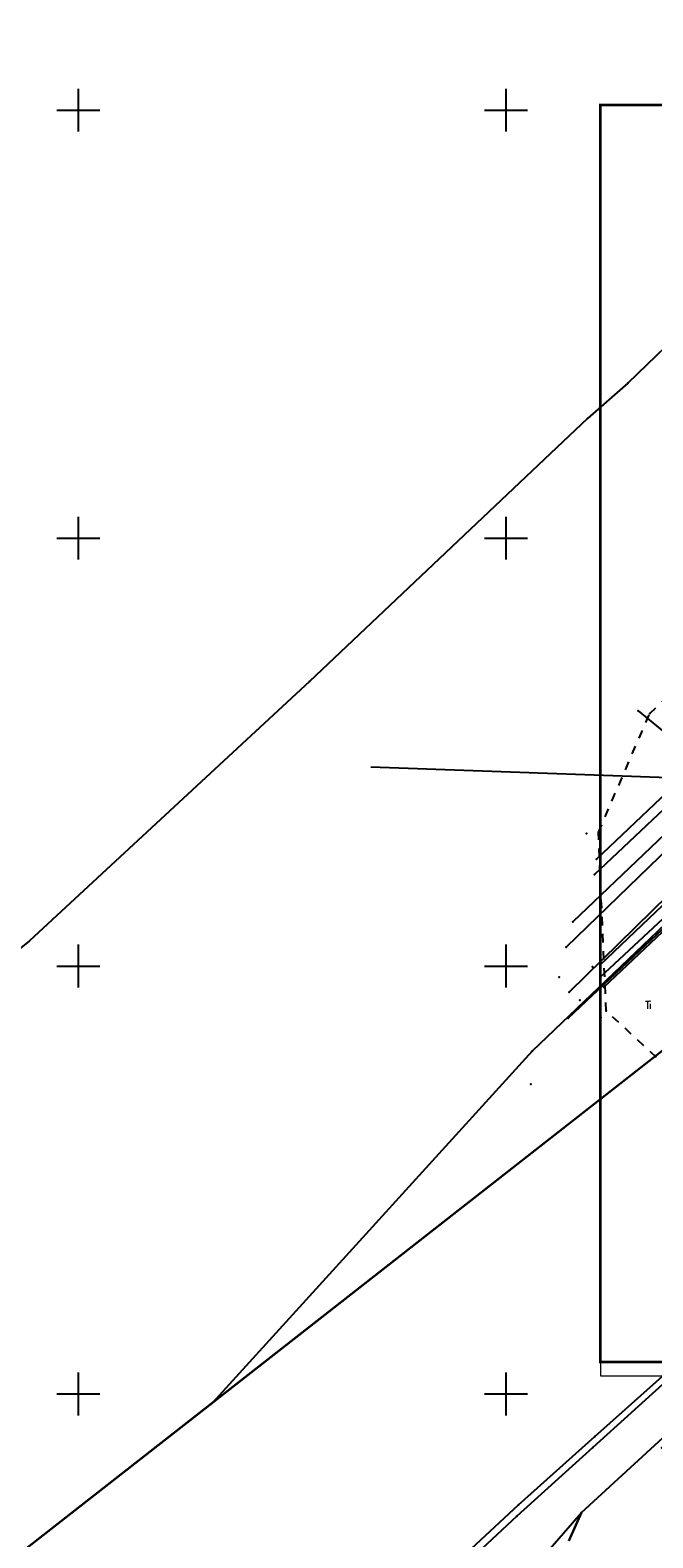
# Model space of a CAD drawing. Extents: x 5552506 to 5553307, y 5642054 to 5642708.
# Tile 4 of 73: x 5552694 to 5552767, y 5642383 to 5642559. Entities that reach past the tile are written whole.
import ezdxf
from ezdxf.enums import TextEntityAlignment as Align

# ---------------------------------------------------------------- set-up
doc = ezdxf.new("R2010")
doc.units = 0
doc.header["$MEASUREMENT"] = 0
doc.linetypes.add('1', pattern=[2, 1, -1])
doc.layers.add('3DPLAN_A_TABELKA POMIESZCZEŃ', color=7, linetype='Continuous', lineweight=0)
doc.layers.add('A_TXT_TABELKI', color=145, linetype='Continuous', lineweight=5)
for name, color, linetype in [('EGB_DzialkaEwidencyjna', 7, 'Continuous'), ('EGB_KonturUzytkuGruntowego', 7, 'Continuous'), ('GES_PrzewodCieplowniczy', 7, 'Continuous'), ('GES_PrzewodElektroenergetyczny', 7, 'Continuous'), ('GES_PrzewodKanalizacyjny', 7, 'Continuous'), ('GES_PrzewodTelekomunikacyjny', 7, 'Continuous'), ('krzyze', 7, 'Continuous'), ('OT_Ogrodzenia', 7, 'Continuous'), ('OT_Skarpa', 7, 'Continuous'), ('zakres', 7, 'Continuous')]:
    doc.layers.add(name, color=color, linetype=linetype)
doc.layers.add('pomoce IS', color=7, linetype='Continuous', plot=False)
doc.styles.add('STYL_ARIAL', font='simplex', dxfattribs={"width": 0.75, "oblique": 0.1})

msp = doc.modelspace()

# ---------------------------------------------------------------- linework, layer by layer
at = {"color": 7}
for p in [(5552766.8, 5642479.5), (5552766.8, 5642479.5), (5552759.41, 5642465.47), (5552760.8, 5642465.6), (5552760.59, 5642462.48), (5552760.36, 5642460.71), (5552757.83, 5642455.15), (5552757.05, 5642452.21), (5552756.2, 5642448.7), (5552760.1, 5642449.9), (5552761, 5642448.69), (5552761.02, 5642450.16), (5552757.37, 5642446.96), (5552761.45, 5642447.55), (5552758.65, 5642446.01), (5552757.25, 5642443.91), (5552761.1, 5642444), (5552761.71, 5642444.76), (5552752.9, 5642436.2)]:
    msp.add_point(p, dxfattribs=at)
at = {"layer": '3DPLAN_A_TABELKA POMIESZCZEŃ', "color": 1, "linetype": 'ByBlock'}
msp.add_lwpolyline([(5552761.03735, 5642402.10817), (5552971.03735, 5642402.10817), (5552971.03735, 5642550.60817), (5552761.03735, 5642550.60817)], close=True, dxfattribs=at)
at = {"layer": 'A_TXT_TABELKI', "color": 0, "const_width": 0.30708}
msp.add_lwpolyline([(5552761.03735, 5642403.73737), (5553020.12403, 5642403.73737), (5553020.08946, 5642550.60817), (5552761.03735, 5642550.60817)], close=True, dxfattribs=at)
at = {"layer": 'EGB_DzialkaEwidencyjna', "color": 7}
for points in [[(5552958.94, 5642708.5, 0), (5552949.75, 5642699.25, 0), (5552876.93, 5642630.7, 0), (5552839.9, 5642595.84, 0), (5552831.63, 5642587.94, 0), (5552834.69, 5642584.7, 0), (5552825.7, 5642576.22, 0), (5552772.01, 5642525.59, 0), (5552764.24, 5642518.12, 0), (5552759.51, 5642513.99, 0), (5552727.01, 5642483.26, 0), (5552694.29, 5642452.93, 0), (5552689.56, 5642449.15, 0), (5552664.64, 5642359.07, 0), (5552675.43, 5642367.51, 0), (5552770.24, 5642441.64, 0), (5552772.72, 5642449.58, 0), (5552922.27, 5642591.19, 0), (5552932.82, 5642601.16, 0), (5552935.76, 5642615.88, 0), (5552950.18, 5642667.8, 0), (5552957.64, 5642697.83, 0), (5552958.94, 5642708.5, 0)], [(5552675.43, 5642367.51, 0), (5552713.01, 5642333.55, 0), (5552758.82, 5642386.13, 0), (5552790.75, 5642415.43, 0), (5552814.16, 5642435.96, 0), (5552811.55, 5642438.45, 0), (5552801.43, 5642448.13, 0), (5552790.45, 5642458.63, 0), (5552770.24, 5642441.64, 0), (5552675.43, 5642367.51, 0)]]:
    msp.add_polyline3d(points, dxfattribs=at)
for p in [(5552764.24, 5642518.12), (5552759.51, 5642513.99), (5552727.01, 5642483.26), (5552758.82, 5642386.13)]:
    msp.add_point(p, dxfattribs=at)
at = {"layer": 'EGB_KonturUzytkuGruntowego', "color": 3}
for points in [[(5552753.06, 5642440.07, 0), (5552715.6794, 5642398.9802, 0), (5552770.24, 5642441.64, 0), (5552772.72, 5642449.58, 0), (5552786.4596, 5642462.5901, 0), (5552781.56, 5642467.25, 0), (5552753.06, 5642440.07, 0)], [(5552790.75, 5642415.43, 0), (5552814.16, 5642435.96, 0), (5552811.55, 5642438.45, 0), (5552801.43, 5642448.13, 0), (5552790.45, 5642458.63, 0), (5552770.24, 5642441.64, 0), (5552715.6794, 5642398.9802, 0), (5552675.43, 5642367.51, 0), (5552713.01, 5642333.55, 0), (5552758.82, 5642386.13, 0), (5552790.75, 5642415.43, 0)], [(5552757.3301, 5642382.8401, 0), (5552758.8201, 5642386.1301, 0), (5552790.7501, 5642415.4301, 0), (5552791.3801, 5642414.8301, 0), (5552768.19, 5642393.72, 0), (5552772.53, 5642388.88, 0), (5552772.53, 5642388.88, 0), (5552772.53, 5642388.88, 0), (5552796.31, 5642410.25, 0), (5552801.63, 5642415.04, 0), (5552797.13, 5642420.06, 0), (5552791.3801, 5642414.8301, 0), (5552790.7501, 5642415.4301, 0), (5552814.16, 5642435.96, 0), (5552817.83, 5642432.34, 0), (5552807.31, 5642426.13, 0), (5552810.53, 5642420.75, 0), (5552833.92, 5642434.58, 0), (5552834.27, 5642428.7, 0), (5552820.61, 5642421.11, 0), (5552800.21, 5642406.62, 0), (5552784.15, 5642392.76, 0), (5552768.14, 5642376.62, 0)], [(5552713.0101, 5642333.5501, 0), (5552758.8201, 5642386.1301, 0), (5552757.3301, 5642382.8401, 0)]]:
    msp.add_polyline3d(points, dxfattribs=at)
at = {"layer": 'EGB_KonturUzytkuGruntowego', "color": 7}
for p in [(5552753.06, 5642440.07), (5552753.06, 5642440.07), (5552715.6794, 5642398.9802), (5552715.6794, 5642398.9802), (5552758.82, 5642386.13), (5552758.8201, 5642386.1301), (5552758.8201, 5642386.1301)]:
    msp.add_point(p, dxfattribs=at)
at = {"layer": 'GES_PrzewodCieplowniczy', "color": 214}
for points in [[(5552831.44, 5642449.52, 0), (5552829.13, 5642447.48, 0), (5552820.14, 5642439.53, 0), (5552819.46, 5642438.98, 0), (5552818.43, 5642439.06, 0), (5552817.85, 5642439.71, 0), (5552816.66, 5642441.15, 0), (5552816.08, 5642441.74, 0), (5552815.13, 5642441.79, 0), (5552814.4, 5642441.19, 0), (5552805.12, 5642433.58, 0), (5552796.15, 5642425.62, 0), (5552787.18, 5642417.64, 0), (5552778.12, 5642409.77, 0), (5552769.12, 5642401.85, 0), (5552760.16, 5642393.75, 0), (5552751.26, 5642385.7, 0), (5552742.48, 5642377.52, 0)], [(5552742.67, 5642378.87, 0), (5552751.46, 5642387.03, 0), (5552760.4, 5642395.04, 0), (5552769.35, 5642403.03, 0), (5552778.35, 5642410.97, 0), (5552787.43, 5642418.82, 0), (5552796.36, 5642426.83, 0), (5552805.29, 5642434.85, 0), (5552807.638, 5642436.7755, 0), (5552814.57, 5642442.46, 0), (5552815.33, 5642443.08, 0), (5552816.28, 5642442.98, 0), (5552816.88, 5642442.32, 0), (5552818, 5642441.04, 0), (5552818.53, 5642440.32, 0), (5552819.49, 5642440.32, 0), (5552820.15, 5642440.87, 0), (5552831.35, 5642450.2, 0)]]:
    msp.add_polyline3d(points, dxfattribs=at)
at = {"layer": 'GES_PrzewodCieplowniczy', "color": 7}
for p in [(5552760.4, 5642395.04), (5552760.16, 5642393.75), (5552751.46, 5642387.03), (5552751.26, 5642385.7)]:
    msp.add_point(p, dxfattribs=at)
at = {"layer": 'GES_PrzewodElektroenergetyczny', "color": 1}
for points in [[(5552760.36, 5642460.71, 0), (5552769.84, 5642469.64, 0), (5552793.36, 5642491.51, 0), (5552838.53, 5642534.7, 0), (5552852.13, 5642547.5, 0)], [(5552796.57, 5642452.97, 0), (5552781.97, 5642467.49, 0), (5552774.46, 5642460.1, 0), (5552757.25, 5642443.91, 0)]]:
    msp.add_polyline3d(points, dxfattribs=at)
at = {"layer": 'GES_PrzewodKanalizacyjny', "color": 34}
msp.add_polyline3d([(5552765.4602, 5642479.8186, 0), (5552772.1348, 5642474.3778, 0)], dxfattribs=at)
at = {"layer": 'GES_PrzewodKanalizacyjny', "color": 7}
msp.add_point((5552765.4602, 5642479.8186), dxfattribs=at)
at = {"layer": 'GES_PrzewodTelekomunikacyjny', "color": 30}
for points in [[(5552761, 5642448.69, 0), (5552778.49, 5642464.98, 0), (5552792.63, 5642478.48, 0), (5552796.62, 5642481.96, 0), (5552808.24, 5642492.98, 0), (5552819.9, 5642503.64, 0), (5552827.01, 5642510.11, 0), (5552831.16, 5642513.63, 0), (5552851.52, 5642532.32, 0), (5552863.9, 5642544.86, 0)], [(5552792.906, 5642481.38, 0), (5552778.58, 5642467.69, 0), (5552757.37, 5642446.96, 0)], [(5552781.78, 5642478.01, 0), (5552757.83, 5642455.15, 0)]]:
    msp.add_polyline3d(points, dxfattribs=at)
at = {"layer": 'krzyze', "color": 7}
for points in [[(5552700, 5642547.5, 0), (5552700, 5642552.5, 0)], [(5552750, 5642547.5, 0), (5552750, 5642552.5, 0)], [(5552697.5, 5642550, 0), (5552702.5, 5642550, 0)], [(5552747.5, 5642550, 0), (5552752.5, 5642550, 0)], [(5552700, 5642497.5, 0), (5552700, 5642502.5, 0)], [(5552750, 5642497.5, 0), (5552750, 5642502.5, 0)], [(5552697.5, 5642500, 0), (5552702.5, 5642500, 0)], [(5552747.5, 5642500, 0), (5552752.5, 5642500, 0)], [(5552700, 5642447.5, 0), (5552700, 5642452.5, 0)], [(5552750, 5642447.5, 0), (5552750, 5642452.5, 0)], [(5552697.5, 5642450, 0), (5552702.5, 5642450, 0)], [(5552747.5, 5642450, 0), (5552752.5, 5642450, 0)], [(5552700, 5642397.5, 0), (5552700, 5642402.5, 0)], [(5552750, 5642397.5, 0), (5552750, 5642402.5, 0)], [(5552697.5, 5642400, 0), (5552702.5, 5642400, 0)], [(5552747.5, 5642400, 0), (5552752.5, 5642400, 0)]]:
    msp.add_polyline3d(points, dxfattribs=at)
at = {"layer": 'OT_Ogrodzenia', "color": 7}
msp.add_polyline3d([(5552791.78, 5642457.4, 341.6), (5552781.95, 5642466.84, 0), (5552761.45, 5642447.55, 0)], dxfattribs=at)
at = {"layer": 'OT_Skarpa', "color": 7}
for points in [[(5552760.59, 5642462.48, 0), (5552775.69, 5642476.82, 0), (5552808.19, 5642507.63, 0), (5552816.83, 5642515.77, 0), (5552830.16, 5642528.31, 0), (5552839.25, 5642536.86, 0), (5552856.6, 5642553.64, 0)], [(5552855.51, 5642545.68, 0), (5552849.31, 5642539.56, 0), (5552828.06, 5642519.53, 0), (5552808.07, 5642500.59, 0), (5552785.4, 5642479.32, 0), (5552775.2, 5642469.78, 0), (5552757.05, 5642452.21, 0)], [(5552761.02, 5642450.16, 0), (5552774.04, 5642462.54, 0), (5552783.3, 5642471.44, 0), (5552792.01, 5642479.55, 0), (5552797.36, 5642484.46, 0), (5552809.98, 5642496.53, 0), (5552818.76, 5642504.75, 0), (5552827.51, 5642513.3, 0), (5552834.1, 5642519.53, 0), (5552840.64, 5642525.76, 0), (5552855.66, 5642539.85, 0), (5552860.81, 5642544.76, 0)]]:
    msp.add_polyline3d(points, dxfattribs=at)
at = {"layer": 'pomoce IS', "color": 6, "linetype": 'ByBlock'}
msp.add_line((5552818.13, 5642470.25), (5552734.18261, 5642473.22259), dxfattribs=at)
at = {"layer": 'zakres', "color": 7, "linetype": '1'}
msp.add_polyline3d([(5552766.8, 5642479.5, 0), (5552834.91, 5642544.08, 0), (5552842.71, 5642544.66, 0), (5552879.39, 5642544.78, 0), (5552882.9, 5642544.66, 0), (5552913.2, 5642515.4, 0), (5552921, 5642505.3, 0), (5552918.24, 5642487.83, 0), (5552917.09, 5642481.79, 0), (5552913.98, 5642475.45, 0), (5552910.44, 5642467.95, 0), (5552907.41, 5642459.65, 0), (5552901.61, 5642449.68, 0), (5552897.24, 5642419.04, 0), (5552897.83, 5642419.33, 0), (5552864.7, 5642419.1, 0), (5552847.9, 5642414.2, 0), (5552834.1, 5642406.8, 0), (5552823, 5642402.9, 0), (5552805.78, 5642404.04, 0), (5552761.71, 5642444.76, 0), (5552760.8, 5642465.6, 0), (5552766.8, 5642479.5, 0)], dxfattribs=at)

# ---------------------------------------------------------------- texts
at = {"layer": 'EGB_KonturUzytkuGruntowego', "color": 92, "style": 'STYL_ARIAL', "width": 0.75}
msp.add_text('Ti', height=0.875, dxfattribs=at).set_placement((5552766.3, 5642444.7486), align=Align.BOTTOM_LEFT)

doc.saveas('drawing.dxf')
